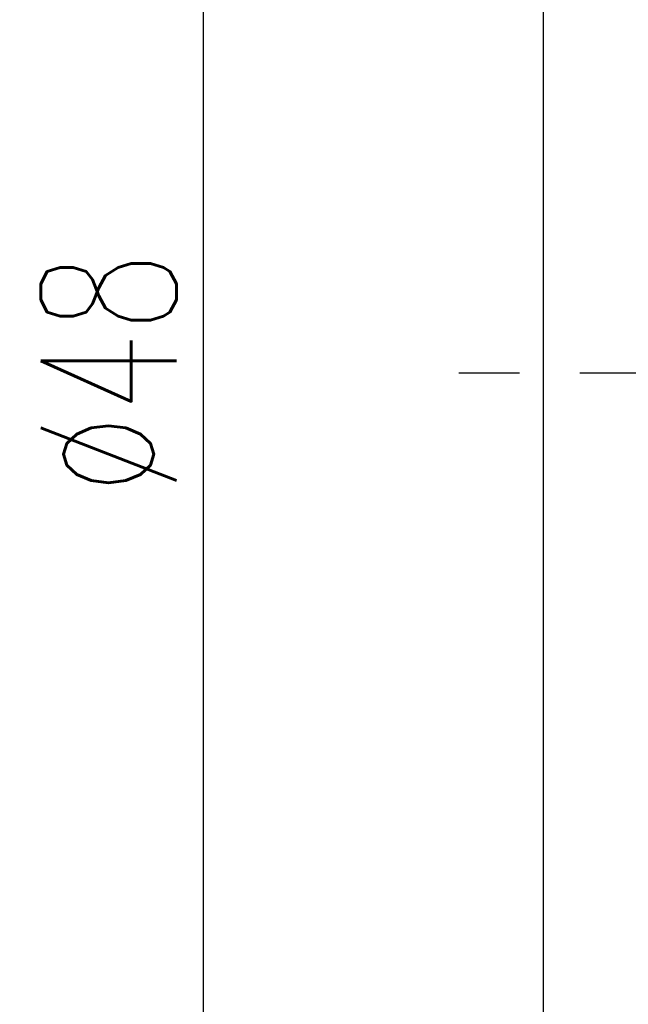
# Model space of a CAD drawing. Extents: x 473 to 1054, y -106 to 208.
# Tile 3 of 45: x 988 to 1001, y -82 to -61. Entities that reach past the tile are written whole.
import ezdxf

# ---------------------------------------------------------------- set-up
doc = ezdxf.new("R2010")
doc.units = 0
doc.header["$MEASUREMENT"] = 0
doc.header["$PDMODE"] = 1
doc.linetypes.add('CENTER', pattern=[2, 1.25, -0.25, 0.25, -0.25])
doc.layers.get('DEFPOINTS').update_dxf_attribs({"linetype": 'CONTINUOUS'})
for name, color, linetype in [('CL', 1, 'CENTER'), ('DIM', 4, 'CONTINUOUS'), ('OUT', 3, 'CONTINUOUS')]:
    doc.layers.add(name, color=color, linetype=linetype)
doc.styles.add('CHN', font='SIMPLEX.shx', dxfattribs={"width": 0.7, "bigfont": 'CHINESET.shx'})
doc.dimstyles.get("Standard").update_dxf_attribs({"dimscale": 0, "dimtxt": 4, "dimasz": 3, "dimexe": 1, "dimexo": 0.5, "dimgap": 1, "dimtad": 1, "dimdsep": 46, "dimtxsty": 'CHN', "dimcen": 0.09, "dimclrd": 256, "dimclre": 256, "dimclrt": 256, "dimadec": 0, "dimazin": 0, "dimtp": 1, "dimtm": 1, "dimtfac": 0.6, "dimtix": 1, "dimtmove": 2, "dimatfit": 3, "dimfxl": 1, "dimtvp": 0.85, "dimtolj": 1, "dimarcsym": 0})

# ---------------------------------------------------------------- blocks, each defined once
blk = doc.blocks.new('*D17')
at = {"layer": 'DEFPOINTS', "color": 0, "transparency": 16777216}
for p in [(992.042, -44.564), (1000.571, -44.564), (1000.571, -92.564)]:
    blk.add_point(p, dxfattribs=at)
at = {"layer": 'DIM', "color": 0, "lineweight": -2, "transparency": 16777216}
for p, q in [((1000.171, -44.564), (991.242, -44.564)), ((992.042, -90.564), (992.042, -46.564)), ((1000.171, -92.564), (991.242, -92.564))]:
    blk.add_line(p, q, dxfattribs=at)
at = {"layer": 'DIM', "color": 0, "transparency": 16777216}
for points in [[(991.709, -46.564), (992.376, -46.564), (992.042, -44.564)], [(991.709, -90.564), (992.376, -90.564), (992.042, -92.564)]]:
    blk.add_solid(points, dxfattribs=at)
at = {"layer": 'DIM', "color": 0, "transparency": 16777216, "insert": (990.082, -68.564), "char_height": 2.8, "attachment_point": 5, "rotation": 90, "style": 'CHN'}
blk.add_mtext('\\A1;%%C48', dxfattribs=at)

msp = doc.modelspace()

# ---------------------------------------------------------------- linework, layer by layer
at = {"layer": 'CL', "color": 7, "ltscale": 5}
msp.add_line((1046.071, -68.564), (997.071, -68.564), dxfattribs=at)
at = {"layer": 'OUT', "color": 7, "ltscale": 5}
msp.add_line((999.071, -91.064), (999.071, -46.064), dxfattribs=at)

# ---------------------------------------------------------------- dimensions: what is measured, and where the dimension line sits
at = {"layer": 'DIM', "color": 7}
dim = msp.add_linear_dim(base=(992.042, -44.564), p1=(1000.571, -92.564), p2=(1000.571, -44.564), angle=90, text='%%C<>', dimstyle='STANDARD', override={"dimscale": 0.8, "dimtxt": 3.5, "dimasz": 2.5, "dimgap": 0.7, "dimclrd": 0, "dimclre": 0, "dimclrt": 0, "dimtp": 0.1, "dimtm": 0, "dimtmove": 0}, dxfattribs=at)
dim.commit()
dim.dimension.update_dxf_attribs({"geometry": '*D17', "text_midpoint": (990.082, -68.564)})

doc.saveas('drawing.dxf')
